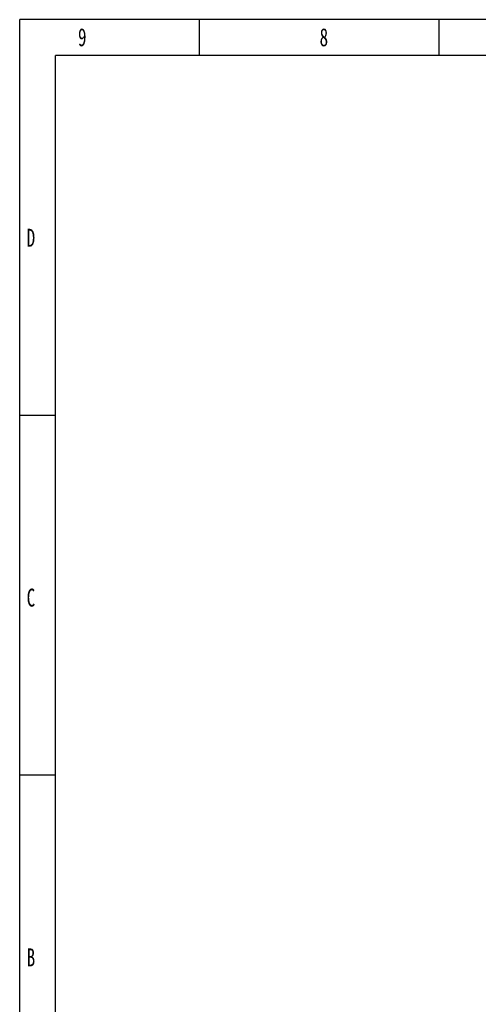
# Model space of a CAD drawing. Header units: millimetres. Extents: x 2819 to 5758, y -64 to 2014.
# Tile 2 of 41: x 2819 to 3451, y 660 to 2014. Entities that reach past the tile are written whole.
import ezdxf

# ---------------------------------------------------------------- set-up
doc = ezdxf.new("R2010")
doc.units = ezdxf.units.MM
doc.styles.add('样式 1', font='SimSun.ttf', dxfattribs={"width": 0.7, "height": 2.5})

# ---------------------------------------------------------------- blocks, each defined once
blk = doc.blocks.new('图框')
at = {"lineweight": -3}
for p, q in [((2267.3, 1603.2), (0, 1603.2)), ((0, 0), (0, 1603.2)), ((190.9, 1565), (190.9, 1603.2)), ((445.6, 1565), (445.6, 1603.2)), ((2229.1, 1565), (38.2, 1565)), ((38.2, 38.2), (38.2, 1565)), ((38.2, 1183.3), (0, 1183.3)), ((38.2, 801.6), (0, 801.6))]:
    blk.add_line(p, q, dxfattribs=at)
at = {"lineweight": -3, "attachment_point": 1, "style": '样式 1'}
for s, insert, char_height, width in [('9', (61.9, 1594.1), 19.1, 9.969), ('8', (318.5, 1594.1), 19.1, 9.306), ('{\\fSimSun|b0|i0|c134|p2;D}', (7.4, 1381.3), 19.085, 9.189), ('{\\fSimSun|b0|i0|c134|p2;C}', (7.4, 999.6), 19.085, 9.189), ('{\\fSimSun|b0|i0|c134|p2;B}', (7.4, 617.9), 19.085, 9.189)]:
    blk.add_mtext(s, dxfattribs=dict(at, insert=insert, char_height=char_height, width=width))

msp = doc.modelspace()

# ---------------------------------------------------------------- block references
at = {"xscale": 1.296362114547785, "yscale": 1.296362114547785, "zscale": 1.296362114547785}
msp.add_blockref('图框', (2819.089, -64.011), dxfattribs=at)

doc.saveas('drawing.dxf')
